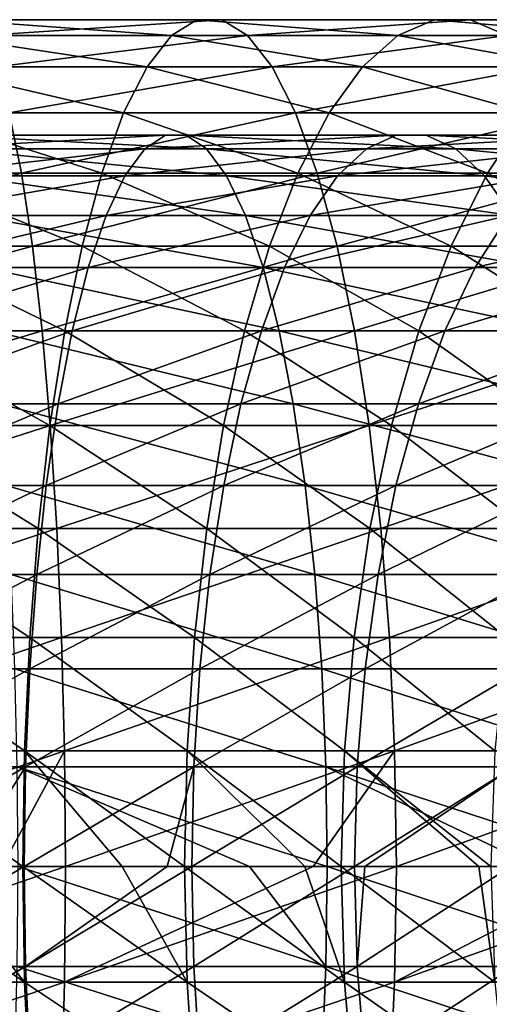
# Model space of a CAD drawing. Header units: metres. Extents: x -62 to 300, y -109 to 109.
# Tile 256 of 256: x 257.24 to 263.33, y -1.79 to 10.97. Entities that reach past the tile are written whole.
import ezdxf

# ---------------------------------------------------------------- set-up
doc = ezdxf.new("R2010")
doc.units = ezdxf.units.M
doc.layers.add('solid_500635', color=7, linetype='CONTINUOUS')

msp = doc.modelspace()

# ---------------------------------------------------------------- linework, layer by layer
at = {"layer": 'solid_500635'}
for points in [[(259.209991, 10.769925, -56.470345), (256.210907, 10.769925, -55.948055), (256.39328, 10.974357, -54.471928)], [(259.537384, 10.974357, -55.01947), (256.39328, 10.974357, -54.471928), (256.577362, 10.974357, -52.981922)], [(259.537384, 10.974357, -55.01947), (259.209991, 10.769925, -56.470345), (256.39328, 10.974357, -54.471928)], [(259.867828, 10.974357, -53.554955), (256.577362, 10.974357, -52.981922), (256.759735, 10.769925, -51.505795)], [(259.867828, 10.974357, -53.554955), (259.537384, 10.974357, -55.01947), (256.577362, 10.974357, -52.981922)], [(260.19519, 10.769925, -52.10408), (259.867828, 10.974357, -53.554955), (256.759735, 10.769925, -51.505795)], [(262.142761, 10.769925, -57.286503), (259.209991, 10.769925, -56.470345), (259.537384, 10.974357, -55.01947)], [(262.611938, 10.974357, -55.875092), (259.537384, 10.974357, -55.01947), (259.867828, 10.974357, -53.554955)], [(262.611938, 10.974357, -55.875092), (262.142761, 10.769925, -57.286503), (259.537384, 10.974357, -55.01947)], [(263.085541, 10.974357, -54.450409), (259.867828, 10.974357, -53.554955), (260.19519, 10.769925, -52.10408)], [(263.085541, 10.974357, -54.450409), (262.611938, 10.974357, -55.875092), (259.867828, 10.974357, -53.554955)], [(263.554688, 10.769925, -53.038994), (263.085541, 10.974357, -54.450409), (260.19519, 10.769925, -52.10408)], [(264.98053, 10.769925, -58.388538), (262.142761, 10.769925, -57.286503), (262.611938, 10.974357, -55.875092)], [(265.586884, 10.974357, -57.030407), (262.611938, 10.974357, -55.875092), (263.085541, 10.974357, -54.450409)], [(265.586884, 10.974357, -57.030407), (264.98053, 10.769925, -58.388538), (262.611938, 10.974357, -55.875092)], [(266.198975, 10.974357, -55.659512), (263.085541, 10.974357, -54.450409), (263.554688, 10.769925, -53.038994)], [(266.198975, 10.974357, -55.659512), (265.586884, 10.974357, -57.030407), (263.085541, 10.974357, -54.450409)], [(258.891815, 10.36487, -57.88055), (256.033661, 10.36487, -57.382809), (256.210907, 10.769925, -55.948055)], [(259.209991, 10.769925, -56.470345), (258.891815, 10.36487, -57.88055), (256.210907, 10.769925, -55.948055)], [(260.19519, 10.769925, -52.10408), (256.759735, 10.769925, -51.505795), (256.936981, 10.36487, -50.071045)], [(260.513397, 10.36487, -50.693874), (260.19519, 10.769925, -52.10408), (256.936981, 10.36487, -50.071045)], [(261.686768, 10.36487, -58.658356), (258.891815, 10.36487, -57.88055), (259.209991, 10.769925, -56.470345)], [(262.142761, 10.769925, -57.286503), (261.686768, 10.36487, -58.658356), (259.209991, 10.769925, -56.470345)], [(263.554688, 10.769925, -53.038994), (260.19519, 10.769925, -52.10408), (260.513397, 10.36487, -50.693874)], [(264.010712, 10.36487, -51.667141), (263.554688, 10.769925, -53.038994), (260.513397, 10.36487, -50.693874)], [(264.391144, 10.36487, -59.708599), (261.686768, 10.36487, -58.658356), (262.142761, 10.769925, -57.286503)], [(264.98053, 10.769925, -58.388538), (264.391144, 10.36487, -59.708599), (262.142761, 10.769925, -57.286503)], [(258.588715, 9.766737, -59.22382), (255.864822, 9.766737, -58.749458), (256.033661, 10.36487, -57.382809)], [(258.891815, 10.36487, -57.88055), (258.588715, 9.766737, -59.22382), (256.033661, 10.36487, -57.382809)], [(260.513397, 10.36487, -50.693874), (256.936981, 10.36487, -50.071045), (257.105835, 9.766737, -48.704395)], [(260.816467, 9.766737, -49.350605), (260.513397, 10.36487, -50.693874), (257.105835, 9.766737, -48.704395)], [(261.25238, 9.766737, -59.965088), (258.588715, 9.766737, -59.22382), (258.891815, 10.36487, -57.88055)], [(261.686768, 10.36487, -58.658356), (261.25238, 9.766737, -59.965088), (258.891815, 10.36487, -57.88055)], [(264.010712, 10.36487, -51.667141), (260.513397, 10.36487, -50.693874), (260.816467, 9.766737, -49.350605)], [(264.445099, 9.766737, -50.360409), (264.010712, 10.36487, -51.667141), (260.816467, 9.766737, -49.350605)], [(263.829742, 9.766737, -60.966003), (261.25238, 9.766737, -59.965088), (261.686768, 10.36487, -58.658356)], [(264.391144, 10.36487, -59.708599), (263.829742, 9.766737, -60.966003), (261.686768, 10.36487, -58.658356)], [(257.263092, 8.986669, -47.431305), (257.105835, 9.766737, -48.704395), (253.380142, 8.986669, -47.145706)], [(258.306366, 8.986669, -60.475132), (255.70755, 8.986669, -60.022545), (255.864822, 9.766737, -58.749458)], [(258.588715, 9.766737, -59.22382), (258.306366, 8.986669, -60.475132), (255.864822, 9.766737, -58.749458)], [(260.816467, 9.766737, -49.350605), (257.105835, 9.766737, -48.704395), (257.263092, 8.986669, -47.431305)], [(261.098816, 8.986669, -48.099293), (260.816467, 9.766737, -49.350605), (257.263092, 8.986669, -47.431305)], [(260.847748, 8.986669, -61.182365), (258.306366, 8.986669, -60.475132), (258.588715, 9.766737, -59.22382)], [(261.25238, 9.766737, -59.965088), (260.847748, 8.986669, -61.182365), (258.588715, 9.766737, -59.22382)], [(264.445099, 9.766737, -50.360409), (260.816467, 9.766737, -49.350605), (261.098816, 8.986669, -48.099293)], [(263.306763, 8.986669, -62.137325), (260.847748, 8.986669, -61.182365), (261.25238, 9.766737, -59.965088)], [(264.849731, 8.986669, -49.143131), (264.445099, 9.766737, -50.360409), (261.098816, 8.986669, -48.099293)], [(263.829742, 9.766737, -60.966003), (263.306763, 8.986669, -62.137325), (261.25238, 9.766737, -59.965088)], [(265.659363, 8.986669, -63.330654), (263.306763, 8.986669, -62.137325), (263.829742, 9.766737, -60.966003)], [(259.130066, 9.477854, -54.825695), (256.078156, 9.477854, -54.331551), (255.93367, 9.301299, -55.607925)], [(258.86438, 9.301299, -56.082451), (259.130066, 9.477854, -54.825695), (255.93367, 9.301299, -55.607925)], [(259.398224, 9.477854, -53.557121), (256.223999, 9.477854, -53.043171), (256.078156, 9.477854, -54.331551)], [(259.130066, 9.477854, -54.825695), (259.398224, 9.477854, -53.557121), (256.078156, 9.477854, -54.331551)], [(259.663879, 9.301299, -52.300362), (256.3685, 9.301299, -51.766796), (256.223999, 9.477854, -53.043171)], [(259.398224, 9.477854, -53.557121), (259.663879, 9.301299, -52.300362), (256.223999, 9.477854, -53.043171)], [(262.12085, 9.477854, -55.608898), (259.130066, 9.477854, -54.825695), (258.86438, 9.301299, -56.082451)], [(261.73642, 9.301299, -56.834557), (262.12085, 9.477854, -55.608898), (258.86438, 9.301299, -56.082451)], [(262.508881, 9.477854, -54.371716), (259.398224, 9.477854, -53.557121), (259.130066, 9.477854, -54.825695)], [(262.12085, 9.477854, -55.608898), (262.508881, 9.477854, -54.371716), (259.130066, 9.477854, -54.825695)], [(262.89328, 9.301299, -53.146053), (259.663879, 9.301299, -52.300362), (259.398224, 9.477854, -53.557121)], [(262.508881, 9.477854, -54.371716), (262.89328, 9.301299, -53.146053), (259.398224, 9.477854, -53.557121)], [(265.023224, 9.477854, -56.674011), (262.12085, 9.477854, -55.608898), (261.73642, 9.301299, -56.834557)], [(264.52356, 9.301299, -57.85738), (265.023224, 9.477854, -56.674011), (261.73642, 9.301299, -56.834557)], [(265.527557, 9.477854, -55.479515), (262.508881, 9.477854, -54.371716), (262.12085, 9.477854, -55.608898)], [(265.023224, 9.477854, -56.674011), (265.527557, 9.477854, -55.479515), (262.12085, 9.477854, -55.608898)], [(266.027222, 9.301299, -54.296146), (262.89328, 9.301299, -53.146053), (262.508881, 9.477854, -54.371716)], [(265.527557, 9.477854, -55.479515), (266.027222, 9.301299, -54.296146), (262.508881, 9.477854, -54.371716)], [(258.86438, 9.301299, -56.082451), (255.93367, 9.301299, -55.607925), (255.793228, 8.951479, -56.84853)], [(258.606171, 8.951479, -57.303982), (258.86438, 9.301299, -56.082451), (255.793228, 8.951479, -56.84853)], [(259.922089, 8.951479, -51.078835), (256.508911, 8.951479, -50.526196), (256.3685, 9.301299, -51.766796)], [(259.663879, 9.301299, -52.300362), (259.922089, 8.951479, -51.078835), (256.3685, 9.301299, -51.766796)], [(261.73642, 9.301299, -56.834557), (258.86438, 9.301299, -56.082451), (258.606171, 8.951479, -57.303982)], [(261.362793, 8.951479, -58.025864), (261.73642, 9.301299, -56.834557), (258.606171, 8.951479, -57.303982)], [(263.266907, 8.951479, -51.95475), (259.922089, 8.951479, -51.078835), (259.663879, 9.301299, -52.300362)], [(262.89328, 9.301299, -53.146053), (263.266907, 8.951479, -51.95475), (259.663879, 9.301299, -52.300362)], [(264.52356, 9.301299, -57.85738), (261.73642, 9.301299, -56.834557), (261.362793, 8.951479, -58.025864)], [(264.037933, 8.951479, -59.00758), (264.52356, 9.301299, -57.85738), (261.362793, 8.951479, -58.025864)], [(266.512878, 8.951479, -53.145947), (263.266907, 8.951479, -51.95475), (262.89328, 9.301299, -53.146053)], [(266.027222, 9.301299, -54.296146), (266.512878, 8.951479, -53.145947), (262.89328, 9.301299, -53.146053)], [(257.263092, 8.986669, -47.431305), (253.380142, 8.986669, -47.145706), (253.40799, 8.039196, -45.981438)], [(257.405884, 8.039196, -46.27549), (257.263092, 8.986669, -47.431305), (253.40799, 8.039196, -45.981438)], [(258.050049, 8.039196, -61.611172), (255.564758, 8.039196, -61.17836), (255.70755, 8.986669, -60.022545)], [(258.606171, 8.951479, -57.303982), (255.793228, 8.951479, -56.84853), (255.659454, 8.43491, -58.030243)], [(258.360199, 8.43491, -58.467529), (258.606171, 8.951479, -57.303982), (255.659454, 8.43491, -58.030243)], [(258.306366, 8.986669, -60.475132), (258.050049, 8.039196, -61.611172), (255.70755, 8.986669, -60.022545)], [(260.16806, 8.43491, -49.915283), (256.6427, 8.43491, -49.344479), (256.508911, 8.951479, -50.526196)], [(259.922089, 8.951479, -51.078835), (260.16806, 8.43491, -49.915283), (256.508911, 8.951479, -50.526196)], [(261.098816, 8.986669, -48.099293), (257.263092, 8.986669, -47.431305), (257.405884, 8.039196, -46.27549)], [(261.355164, 8.039196, -46.963253), (261.098816, 8.986669, -48.099293), (257.405884, 8.039196, -46.27549)], [(260.480377, 8.039196, -62.28751), (258.050049, 8.039196, -61.611172), (258.306366, 8.986669, -60.475132)], [(260.847748, 8.986669, -61.182365), (260.480377, 8.039196, -62.28751), (258.306366, 8.986669, -60.475132)], [(261.362793, 8.951479, -58.025864), (258.606171, 8.951479, -57.303982), (258.360199, 8.43491, -58.467529)], [(261.006897, 8.43491, -59.160622), (261.362793, 8.951479, -58.025864), (258.360199, 8.43491, -58.467529)], [(263.622833, 8.43491, -50.819992), (260.16806, 8.43491, -49.915283), (259.922089, 8.951479, -51.078835)], [(263.266907, 8.951479, -51.95475), (263.622833, 8.43491, -50.819992), (259.922089, 8.951479, -51.078835)], [(262.83197, 8.039196, -63.200745), (260.480377, 8.039196, -62.28751), (260.847748, 8.986669, -61.182365)], [(263.306763, 8.986669, -62.137325), (262.83197, 8.039196, -63.200745), (260.847748, 8.986669, -61.182365)], [(264.037933, 8.951479, -59.00758), (261.362793, 8.951479, -58.025864), (261.006897, 8.43491, -59.160622)], [(263.575317, 8.43491, -60.103184), (264.037933, 8.951479, -59.00758), (261.006897, 8.43491, -59.160622)], [(264.849731, 8.986669, -49.143131), (261.098816, 8.986669, -48.099293), (261.355164, 8.039196, -46.963253)], [(265.217102, 8.039196, -48.037987), (264.849731, 8.986669, -49.143131), (261.355164, 8.039196, -46.963253)], [(265.081787, 8.039196, -64.341942), (262.83197, 8.039196, -63.200745), (263.306763, 8.986669, -62.137325)], [(266.975464, 8.43491, -52.050343), (263.622833, 8.43491, -50.819992), (263.266907, 8.951479, -51.95475)], [(266.512878, 8.951479, -53.145947), (266.975464, 8.43491, -52.050343), (263.266907, 8.951479, -51.95475)], [(265.659363, 8.986669, -63.330654), (265.081787, 8.039196, -64.341942), (263.306763, 8.986669, -62.137325)], [(258.360199, 8.43491, -58.467529), (255.659454, 8.43491, -58.030243), (255.534851, 7.761214, -59.131058)], [(258.131104, 7.761214, -59.551422), (258.360199, 8.43491, -58.467529), (255.534851, 7.761214, -59.131058)], [(260.397186, 7.761214, -48.83139), (256.767303, 7.761214, -48.243668), (256.6427, 8.43491, -49.344479)], [(260.16806, 8.43491, -49.915283), (260.397186, 7.761214, -48.83139), (256.6427, 8.43491, -49.344479)], [(261.006897, 8.43491, -59.160622), (258.360199, 8.43491, -58.467529), (258.131104, 7.761214, -59.551422)], [(260.675354, 7.761214, -60.217693), (261.006897, 8.43491, -59.160622), (258.131104, 7.761214, -59.551422)], [(263.954376, 7.761214, -49.762917), (260.397186, 7.761214, -48.83139), (260.16806, 8.43491, -49.915283)], [(263.622833, 8.43491, -50.819992), (263.954376, 7.761214, -49.762917), (260.16806, 8.43491, -49.915283)], [(263.575317, 8.43491, -60.103184), (261.006897, 8.43491, -59.160622), (260.675354, 7.761214, -60.217693)], [(263.144409, 7.761214, -61.123783), (263.575317, 8.43491, -60.103184), (260.675354, 7.761214, -60.217693)], [(266.042053, 8.43491, -61.28661), (263.575317, 8.43491, -60.103184), (263.144409, 7.761214, -61.123783)], [(265.515686, 7.761214, -62.261417), (266.042053, 8.43491, -61.28661), (263.144409, 7.761214, -61.123783)], [(257.405884, 8.039196, -46.27549), (253.40799, 8.039196, -45.981438), (253.43251, 6.941967, -44.956993)], [(257.531525, 6.941967, -45.258484), (257.405884, 8.039196, -46.27549), (253.43251, 6.941967, -44.956993)], [(257.824493, 6.941967, -62.610783), (255.439102, 6.941967, -62.19537), (255.564758, 8.039196, -61.17836)], [(258.050049, 8.039196, -61.611172), (257.824493, 6.941967, -62.610783), (255.564758, 8.039196, -61.17836)], [(261.355164, 8.039196, -46.963253), (257.405884, 8.039196, -46.27549), (257.531525, 6.941967, -45.258484)], [(261.580688, 6.941967, -45.963642), (261.355164, 8.039196, -46.963253), (257.531525, 6.941967, -45.258484)], [(260.157135, 6.941967, -63.25993), (257.824493, 6.941967, -62.610783), (258.050049, 8.039196, -61.611172)], [(260.480377, 8.039196, -62.28751), (260.157135, 6.941967, -63.25993), (258.050049, 8.039196, -61.611172)], [(262.414185, 6.941967, -64.136459), (260.157135, 6.941967, -63.25993), (260.480377, 8.039196, -62.28751)], [(262.83197, 8.039196, -63.200745), (262.414185, 6.941967, -64.136459), (260.480377, 8.039196, -62.28751)], [(265.217102, 8.039196, -48.037987), (261.355164, 8.039196, -46.963253), (261.580688, 6.941967, -45.963642)], [(265.540344, 6.941967, -47.065567), (265.217102, 8.039196, -48.037987), (261.580688, 6.941967, -45.963642)], [(264.573547, 6.941967, -65.231773), (262.414185, 6.941967, -64.136459), (262.83197, 8.039196, -63.200745)], [(265.081787, 8.039196, -64.341942), (264.573547, 6.941967, -65.231773), (262.83197, 8.039196, -63.200745)], [(258.131104, 7.761214, -59.551422), (255.534851, 7.761214, -59.131058), (255.421722, 6.942942, -60.130466)], [(257.923065, 6.942942, -60.535469), (258.131104, 7.761214, -59.551422), (255.421722, 6.942942, -60.130466)], [(260.605194, 6.942942, -47.847343), (256.880432, 6.942942, -47.244259), (256.767303, 7.761214, -48.243668)], [(260.397186, 7.761214, -48.83139), (260.605194, 6.942942, -47.847343), (256.767303, 7.761214, -48.243668)], [(260.675354, 7.761214, -60.217693), (258.131104, 7.761214, -59.551422), (257.923065, 6.942942, -60.535469)], [(260.374359, 6.942942, -61.177391), (260.675354, 7.761214, -60.217693), (257.923065, 6.942942, -60.535469)], [(263.144409, 7.761214, -61.123783), (260.675354, 7.761214, -60.217693), (260.374359, 6.942942, -61.177391)], [(262.753174, 6.942942, -62.050365), (263.144409, 7.761214, -61.123783), (260.374359, 6.942942, -61.177391)], [(264.255371, 6.942942, -48.803223), (260.605194, 6.942942, -47.847343), (260.397186, 7.761214, -48.83139)], [(263.954376, 7.761214, -49.762917), (264.255371, 6.942942, -48.803223), (260.397186, 7.761214, -48.83139)], [(265.515686, 7.761214, -62.261417), (263.144409, 7.761214, -61.123783), (262.753174, 6.942942, -62.050365)], [(265.037811, 6.942942, -63.146423), (265.515686, 7.761214, -62.261417), (262.753174, 6.942942, -62.050365)], [(257.531525, 6.941967, -45.258484), (253.43251, 6.941967, -44.956993), (253.453217, 5.715424, -44.09145)], [(257.637695, 5.715424, -44.399227), (257.531525, 6.941967, -45.258484), (253.453217, 5.715424, -44.09145)], [(257.923065, 6.942942, -60.535469), (255.421722, 6.942942, -60.130466), (255.322174, 5.995336, -61.009853)], [(257.740051, 5.995336, -61.401337), (257.923065, 6.942942, -60.535469), (255.322174, 5.995336, -61.009853)], [(257.633911, 5.715424, -63.455338), (255.332947, 5.715424, -63.054626), (255.439102, 6.941967, -62.19537)], [(257.824493, 6.941967, -62.610783), (257.633911, 5.715424, -63.455338), (255.439102, 6.941967, -62.19537)], [(260.788208, 5.995336, -46.981476), (256.97998, 5.995336, -46.364872), (256.880432, 6.942942, -47.244259)], [(260.605194, 6.942942, -47.847343), (260.788208, 5.995336, -46.981476), (256.880432, 6.942942, -47.244259)], [(261.580688, 6.941967, -45.963642), (257.531525, 6.941967, -45.258484), (257.637695, 5.715424, -44.399227)], [(259.884033, 5.715424, -64.08152), (257.633911, 5.715424, -63.455338), (257.824493, 6.941967, -62.610783)], [(261.771271, 5.715424, -45.119087), (261.580688, 6.941967, -45.963642), (257.637695, 5.715424, -44.399227)], [(260.374359, 6.942942, -61.177391), (257.923065, 6.942942, -60.535469), (257.740051, 5.995336, -61.401337)], [(260.109497, 5.995336, -62.021835), (260.374359, 6.942942, -61.177391), (257.740051, 5.995336, -61.401337)], [(260.157135, 6.941967, -63.25993), (259.884033, 5.715424, -64.08152), (257.824493, 6.941967, -62.610783)], [(262.061218, 5.715424, -64.927025), (259.884033, 5.715424, -64.08152), (260.157135, 6.941967, -63.25993)], [(262.753174, 6.942942, -62.050365), (260.374359, 6.942942, -61.177391), (260.109497, 5.995336, -62.021835)], [(262.408936, 5.995336, -62.865673), (262.753174, 6.942942, -62.050365), (260.109497, 5.995336, -62.021835)], [(262.414185, 6.941967, -64.136459), (262.061218, 5.715424, -64.927025), (260.157135, 6.941967, -63.25993)], [(264.520203, 5.995336, -47.958778), (260.788208, 5.995336, -46.981476), (260.605194, 6.942942, -47.847343)], [(264.255371, 6.942942, -48.803223), (264.520203, 5.995336, -47.958778), (260.605194, 6.942942, -47.847343)], [(265.540344, 6.941967, -47.065567), (261.580688, 6.941967, -45.963642), (261.771271, 5.715424, -45.119087)], [(265.813446, 5.715424, -46.24398), (265.540344, 6.941967, -47.065567), (261.771271, 5.715424, -45.119087)], [(264.144165, 5.715424, -65.983589), (262.061218, 5.715424, -64.927025), (262.414185, 6.941967, -64.136459)], [(265.037811, 6.942942, -63.146423), (262.753174, 6.942942, -62.050365), (262.408936, 5.995336, -62.865673)], [(264.61731, 5.995336, -63.925148), (265.037811, 6.942942, -63.146423), (262.408936, 5.995336, -62.865673)], [(264.573547, 6.941967, -65.231773), (264.144165, 5.715424, -65.983589), (262.414185, 6.941967, -64.136459)], [(257.740051, 5.995336, -61.401337), (255.322174, 5.995336, -61.009853), (255.238068, 4.936048, -61.752834)], [(257.585388, 4.936048, -62.1329), (257.740051, 5.995336, -61.401337), (255.238068, 4.936048, -61.752834)], [(260.942871, 4.936048, -46.249916), (257.064087, 4.936048, -45.621891), (256.97998, 5.995336, -46.364872)], [(260.788208, 5.995336, -46.981476), (260.942871, 4.936048, -46.249916), (256.97998, 5.995336, -46.364872)], [(260.109497, 5.995336, -62.021835), (257.740051, 5.995336, -61.401337), (257.585388, 4.936048, -62.1329)], [(259.885742, 4.936048, -62.735294), (260.109497, 5.995336, -62.021835), (257.585388, 4.936048, -62.1329)], [(262.408936, 5.995336, -62.865673), (260.109497, 5.995336, -62.021835), (259.885742, 4.936048, -62.735294)], [(262.118073, 4.936048, -63.554516), (262.408936, 5.995336, -62.865673), (259.885742, 4.936048, -62.735294)], [(264.743988, 4.936048, -47.245319), (260.942871, 4.936048, -46.249916), (260.788208, 5.995336, -46.981476)], [(264.520203, 5.995336, -47.958778), (264.743988, 4.936048, -47.245319), (260.788208, 5.995336, -46.981476)], [(264.61731, 5.995336, -63.925148), (262.408936, 5.995336, -62.865673), (262.118073, 4.936048, -63.554516)], [(264.262024, 4.936048, -64.583084), (264.61731, 5.995336, -63.925148), (262.118073, 4.936048, -63.554516)], [(257.637695, 5.715424, -44.399227), (253.453217, 5.715424, -44.09145), (253.469727, 4.382412, -43.400936)], [(257.722382, 4.382412, -43.713726), (257.637695, 5.715424, -44.399227), (253.469727, 4.382412, -43.400936)], [(257.481903, 4.382412, -64.129112), (255.24826, 4.382412, -63.740124), (255.332947, 5.715424, -63.054626)], [(257.633911, 5.715424, -63.455338), (257.481903, 4.382412, -64.129112), (255.332947, 5.715424, -63.054626)], [(259.666138, 4.382412, -64.736961), (257.481903, 4.382412, -64.129112), (257.633911, 5.715424, -63.455338)], [(259.884033, 5.715424, -64.08152), (259.666138, 4.382412, -64.736961), (257.633911, 5.715424, -63.455338)], [(261.771271, 5.715424, -45.119087), (257.637695, 5.715424, -44.399227), (257.722382, 4.382412, -43.713726)], [(261.923309, 4.382412, -44.445313), (261.771271, 5.715424, -45.119087), (257.722382, 4.382412, -43.713726)], [(261.779633, 4.382412, -65.557732), (259.666138, 4.382412, -64.736961), (259.884033, 5.715424, -64.08152)], [(262.061218, 5.715424, -64.927025), (261.779633, 4.382412, -65.557732), (259.884033, 5.715424, -64.08152)], [(265.813446, 5.715424, -46.24398), (261.771271, 5.715424, -45.119087), (261.923309, 4.382412, -44.445313)], [(263.801636, 4.382412, -66.583366), (261.779633, 4.382412, -65.557732), (262.061218, 5.715424, -64.927025)], [(266.031342, 4.382412, -45.588535), (265.813446, 5.715424, -46.24398), (261.923309, 4.382412, -44.445313)], [(264.144165, 5.715424, -65.983589), (263.801636, 4.382412, -66.583366), (262.061218, 5.715424, -64.927025)], [(257.585388, 4.936048, -62.1329), (255.238068, 4.936048, -61.752834), (255.170959, 3.78481, -62.34557)], [(257.462036, 3.78481, -62.716526), (257.585388, 4.936048, -62.1329), (255.170959, 3.78481, -62.34557)], [(261.066223, 3.78481, -45.66629), (257.131195, 3.78481, -45.029152), (257.064087, 4.936048, -45.621891)], [(260.942871, 4.936048, -46.249916), (261.066223, 3.78481, -45.66629), (257.064087, 4.936048, -45.621891)], [(259.885742, 4.936048, -62.735294), (257.585388, 4.936048, -62.1329), (257.462036, 3.78481, -62.716526)], [(259.707214, 3.78481, -63.304478), (259.885742, 4.936048, -62.735294), (257.462036, 3.78481, -62.716526)], [(262.118073, 4.936048, -63.554516), (259.885742, 4.936048, -62.735294), (259.707214, 3.78481, -63.304478)], [(261.886047, 3.78481, -64.104057), (262.118073, 4.936048, -63.554516), (259.707214, 3.78481, -63.304478)], [(264.922485, 3.78481, -46.676132), (261.066223, 3.78481, -45.66629), (260.942871, 4.936048, -46.249916)], [(264.743988, 4.936048, -47.245319), (264.922485, 3.78481, -46.676132), (260.942871, 4.936048, -46.249916)], [(264.262024, 4.936048, -64.583084), (262.118073, 4.936048, -63.554516), (261.886047, 3.78481, -64.104057)], [(263.978607, 3.78481, -65.107971), (264.262024, 4.936048, -64.583084), (261.886047, 3.78481, -64.104057)], [(257.722382, 4.382412, -43.713726), (253.469727, 4.382412, -43.400936), (253.48175, 2.967764, -42.898315)], [(257.784027, 2.967764, -43.214756), (257.722382, 4.382412, -43.713726), (253.48175, 2.967764, -42.898315)], [(257.371246, 2.967764, -64.619545), (255.186615, 2.967764, -64.239098), (255.24826, 4.382412, -63.740124)], [(257.481903, 4.382412, -64.129112), (257.371246, 2.967764, -64.619545), (255.24826, 4.382412, -63.740124)], [(259.507568, 2.967764, -65.214058), (257.371246, 2.967764, -64.619545), (257.481903, 4.382412, -64.129112)], [(259.666138, 4.382412, -64.736961), (259.507568, 2.967764, -65.214058), (257.481903, 4.382412, -64.129112)], [(261.923309, 4.382412, -44.445313), (257.722382, 4.382412, -43.713726), (257.784027, 2.967764, -43.214756)], [(262.033966, 2.967764, -43.954876), (261.923309, 4.382412, -44.445313), (257.784027, 2.967764, -43.214756)], [(261.574646, 2.967764, -66.016815), (259.507568, 2.967764, -65.214058), (259.666138, 4.382412, -64.736961)], [(261.779633, 4.382412, -65.557732), (261.574646, 2.967764, -66.016815), (259.666138, 4.382412, -64.736961)], [(263.552277, 2.967764, -67.019951), (261.574646, 2.967764, -66.016815), (261.779633, 4.382412, -65.557732)], [(263.801636, 4.382412, -66.583366), (263.552277, 2.967764, -67.019951), (261.779633, 4.382412, -65.557732)], [(266.031342, 4.382412, -45.588535), (261.923309, 4.382412, -44.445313), (262.033966, 2.967764, -43.954876)], [(266.189911, 2.967764, -45.111435), (266.031342, 4.382412, -45.588535), (262.033966, 2.967764, -43.954876)], [(257.462036, 3.78481, -62.716526), (255.170959, 3.78481, -62.34557), (255.122131, 2.563069, -62.777023)], [(257.372223, 2.563069, -63.141346), (257.462036, 3.78481, -62.716526), (255.122131, 2.563069, -62.777023)], [(261.156036, 2.563069, -45.24147), (257.180023, 2.563069, -44.597702), (257.131195, 3.78481, -45.029152)], [(261.066223, 3.78481, -45.66629), (261.156036, 2.563069, -45.24147), (257.131195, 3.78481, -45.029152)], [(259.707214, 3.78481, -63.304478), (257.462036, 3.78481, -62.716526), (257.372223, 2.563069, -63.141346)], [(259.577271, 2.563069, -63.718784), (259.707214, 3.78481, -63.304478), (257.372223, 2.563069, -63.141346)], [(261.886047, 3.78481, -64.104057), (259.707214, 3.78481, -63.304478), (259.577271, 2.563069, -63.718784)], [(261.717163, 2.563069, -64.504074), (261.886047, 3.78481, -64.104057), (259.577271, 2.563069, -63.718784)], [(265.052429, 2.563069, -46.261826), (261.156036, 2.563069, -45.24147), (261.066223, 3.78481, -45.66629)], [(264.922485, 3.78481, -46.676132), (265.052429, 2.563069, -46.261826), (261.066223, 3.78481, -45.66629)], [(263.978607, 3.78481, -65.107971), (261.886047, 3.78481, -64.104057), (261.717163, 2.563069, -64.504074)], [(263.772278, 2.563069, -65.490036), (263.978607, 3.78481, -65.107971), (261.717163, 2.563069, -64.504074)], [(257.784027, 2.967764, -43.214756), (253.48175, 2.967764, -42.898315), (253.489059, 1.497833, -42.592945)], [(257.821472, 1.497833, -42.911602), (257.784027, 2.967764, -43.214756), (253.489059, 1.497833, -42.592945)], [(257.304016, 1.497833, -64.917511), (255.14917, 1.497833, -64.542244), (255.186615, 2.967764, -64.239098)], [(257.371246, 2.967764, -64.619545), (257.304016, 1.497833, -64.917511), (255.186615, 2.967764, -64.239098)], [(259.411194, 1.497833, -65.503922), (257.304016, 1.497833, -64.917511), (257.371246, 2.967764, -64.619545)], [(259.507568, 2.967764, -65.214058), (259.411194, 1.497833, -65.503922), (257.371246, 2.967764, -64.619545)], [(262.033966, 2.967764, -43.954876), (257.784027, 2.967764, -43.214756), (257.821472, 1.497833, -42.911602)], [(262.101196, 1.497833, -43.656914), (262.033966, 2.967764, -43.954876), (257.821472, 1.497833, -42.911602)], [(261.450104, 1.497833, -66.295731), (259.411194, 1.497833, -65.503922), (259.507568, 2.967764, -65.214058)], [(261.574646, 2.967764, -66.016815), (261.450104, 1.497833, -66.295731), (259.507568, 2.967764, -65.214058)], [(263.400787, 1.497833, -67.285187), (261.450104, 1.497833, -66.295731), (261.574646, 2.967764, -66.016815)], [(263.552277, 2.967764, -67.019951), (263.400787, 1.497833, -67.285187), (261.574646, 2.967764, -66.016815)], [(266.189911, 2.967764, -45.111435), (262.033966, 2.967764, -43.954876), (262.101196, 1.497833, -43.656914)], [(266.286285, 1.497833, -44.821575), (266.189911, 2.967764, -45.111435), (262.101196, 1.497833, -43.656914)], [(257.372223, 2.563069, -63.141346), (255.122131, 2.563069, -62.777023), (255.092453, 1.293583, -63.03915)], [(257.317657, 1.293583, -63.399445), (257.372223, 2.563069, -63.141346), (255.092453, 1.293583, -63.03915)], [(261.210602, 1.293583, -44.983372), (257.209717, 1.293583, -44.335571), (257.180023, 2.563069, -44.597702)], [(261.156036, 2.563069, -45.24147), (261.210602, 1.293583, -44.983372), (257.180023, 2.563069, -44.597702)], [(259.577271, 2.563069, -63.718784), (257.372223, 2.563069, -63.141346), (257.317657, 1.293583, -63.399445)], [(259.498352, 1.293583, -63.970497), (259.577271, 2.563069, -63.718784), (257.317657, 1.293583, -63.399445)], [(261.717163, 2.563069, -64.504074), (259.577271, 2.563069, -63.718784), (259.498352, 1.293583, -63.970497)], [(261.614532, 1.293583, -64.747101), (261.717163, 2.563069, -64.504074), (259.498352, 1.293583, -63.970497)], [(265.131378, 1.293583, -46.010113), (261.210602, 1.293583, -44.983372), (261.156036, 2.563069, -45.24147)], [(265.052429, 2.563069, -46.261826), (265.131378, 1.293583, -46.010113), (261.156036, 2.563069, -45.24147)], [(263.772278, 2.563069, -65.490036), (261.717163, 2.563069, -64.504074), (261.614532, 1.293583, -64.747101)], [(263.646942, 1.293583, -65.722153), (263.772278, 2.563069, -65.490036), (261.614532, 1.293583, -64.747101)], [(257.821472, 1.497833, -42.911602), (253.489059, 1.497833, -42.592945), (253.491516, 0, -42.49052)], [(257.821472, 1.497833, -42.911602), (253.491516, 0, -42.49052), (257.014709, 0, -42.716488)], [(255.14917, 1.497833, -64.542244), (257.281464, 0, -65.017456), (256.125824, 0, -64.789032)], [(257.304016, 1.497833, -64.917511), (257.281464, 0, -65.017456), (255.14917, 1.497833, -64.542244)], [(257.821472, 1.497833, -42.911602), (257.014709, 0, -42.716488), (257.834045, 0, -42.809921)], [(257.304016, 1.497833, -64.917511), (258.571564, 0, -65.349899), (257.281464, 0, -65.017456)], [(257.304016, 1.497833, -64.917511), (259.378876, 0, -65.601143), (258.571564, 0, -65.349899)], [(259.411194, 1.497833, -65.503922), (259.378876, 0, -65.601143), (257.304016, 1.497833, -64.917511)], [(262.101196, 1.497833, -43.656914), (257.821472, 1.497833, -42.911602), (257.834045, 0, -42.809921)], [(262.101196, 1.497833, -43.656914), (257.834045, 0, -42.809921), (261.046844, 0, -43.328102)], [(259.411194, 1.497833, -65.503922), (260.937531, 0, -66.185623), (259.378876, 0, -65.601143)], [(259.411194, 1.497833, -65.503922), (261.408356, 0, -66.389282), (260.937531, 0, -66.185623)], [(261.450104, 1.497833, -66.295731), (261.408356, 0, -66.389282), (259.411194, 1.497833, -65.503922)], [(262.101196, 1.497833, -43.656914), (261.046844, 0, -43.328102), (262.123749, 0, -43.556973)], [(261.450104, 1.497833, -66.295731), (263.192932, 0, -67.285316), (261.408356, 0, -66.389282)], [(261.450104, 1.497833, -66.295731), (263.349976, 0, -67.374161), (263.192932, 0, -67.285316)], [(263.400787, 1.497833, -67.285187), (263.349976, 0, -67.374161), (261.450104, 1.497833, -66.295731)], [(266.286285, 1.497833, -44.821575), (262.101196, 1.497833, -43.656914), (262.123749, 0, -43.556973)], [(266.286285, 1.497833, -44.821575), (262.123749, 0, -43.556973), (265.005005, 0, -44.310417)], [(257.317657, 1.293583, -63.399445), (255.092453, 1.293583, -63.03915), (255.082504, 0, -63.127071)], [(256.503723, 0, -63.332108), (257.317657, 1.293583, -63.399445), (255.082504, 0, -63.127071)], [(256.503723, 0, -63.332108), (257.299377, 0, -63.486015), (257.317657, 1.293583, -63.399445)], [(260.22171, 0, -44.696575), (257.219666, 0, -44.24765), (257.209717, 1.293583, -44.335571)], [(261.228882, 0, -44.896801), (260.22171, 0, -44.696575), (257.209717, 1.293583, -44.335571)], [(261.210602, 1.293583, -44.983372), (261.228882, 0, -44.896801), (257.209717, 1.293583, -44.335571)], [(259.498352, 1.293583, -63.970497), (257.317657, 1.293583, -63.399445), (257.299377, 0, -63.486015)], [(259.153931, 0, -63.957684), (259.498352, 1.293583, -63.970497), (257.299377, 0, -63.486015)], [(259.153931, 0, -63.957684), (259.471863, 0, -64.054924), (259.498352, 1.293583, -63.970497)], [(261.614532, 1.293583, -64.747101), (259.498352, 1.293583, -63.970497), (259.471863, 0, -64.054924)], [(261.580109, 0, -64.828613), (261.614532, 1.293583, -64.747101), (259.471863, 0, -64.054924)], [(263.926453, 0, -45.559818), (261.228882, 0, -44.896801), (261.210602, 1.293583, -44.983372)], [(265.157867, 0, -45.925686), (263.926453, 0, -45.559818), (261.210602, 1.293583, -44.983372)], [(265.131378, 1.293583, -46.010113), (265.157867, 0, -45.925686), (261.210602, 1.293583, -44.983372)], [(263.646942, 1.293583, -65.722153), (261.614532, 1.293583, -64.747101), (261.580109, 0, -64.828613)], [(261.713989, 0, -64.885635), (263.646942, 1.293583, -65.722153), (261.580109, 0, -64.828613)], [(261.713989, 0, -64.885635), (263.604889, 0, -65.800011), (263.646942, 1.293583, -65.722153)], [(257.304016, -1.497833, -64.917511), (255.14917, -1.497833, -64.542244), (255.136612, 0, -64.643929)], [(256.125824, 0, -64.789032), (257.304016, -1.497833, -64.917511), (255.136612, 0, -64.643929)], [(256.125824, 0, -64.789032), (257.281464, 0, -65.017456), (257.304016, -1.497833, -64.917511)], [(261.210602, -1.293583, -44.983372), (257.209717, -1.293583, -44.335571), (257.219666, 0, -44.24765)], [(261.210602, -1.293583, -44.983372), (257.219666, 0, -44.24765), (260.22171, 0, -44.696575)], [(259.411194, -1.497833, -65.503922), (257.304016, -1.497833, -64.917511), (257.281464, 0, -65.017456)], [(258.571564, 0, -65.349899), (259.411194, -1.497833, -65.503922), (257.281464, 0, -65.017456)], [(258.571564, 0, -65.349899), (259.378876, 0, -65.601143), (259.411194, -1.497833, -65.503922)], [(261.450104, -1.497833, -66.295731), (259.411194, -1.497833, -65.503922), (259.378876, 0, -65.601143)], [(260.937531, 0, -66.185623), (261.450104, -1.497833, -66.295731), (259.378876, 0, -65.601143)], [(259.498352, -1.293583, -63.970497), (261.580109, 0, -64.828613), (259.471863, 0, -64.054924)], [(261.614532, -1.293583, -64.747101), (261.580109, 0, -64.828613), (259.498352, -1.293583, -63.970497)], [(261.210602, -1.293583, -44.983372), (260.22171, 0, -44.696575), (261.228882, 0, -44.896801)], [(260.937531, 0, -66.185623), (261.408356, 0, -66.389282), (261.450104, -1.497833, -66.295731)], [(265.131378, -1.293583, -46.010113), (261.210602, -1.293583, -44.983372), (261.228882, 0, -44.896801)], [(265.131378, -1.293583, -46.010113), (261.228882, 0, -44.896801), (263.926453, 0, -45.559818)], [(263.400787, -1.497833, -67.285187), (261.450104, -1.497833, -66.295731), (261.408356, 0, -66.389282)], [(263.192932, 0, -67.285316), (263.400787, -1.497833, -67.285187), (261.408356, 0, -66.389282)], [(261.614532, -1.293583, -64.747101), (261.713989, 0, -64.885635), (261.580109, 0, -64.828613)], [(261.614532, -1.293583, -64.747101), (263.604889, 0, -65.800011), (261.713989, 0, -64.885635)], [(263.646942, -1.293583, -65.722153), (263.604889, 0, -65.800011), (261.614532, -1.293583, -64.747101)], [(263.192932, 0, -67.285316), (263.349976, 0, -67.374161), (263.400787, -1.497833, -67.285187)], [(257.834045, 0, -42.809921), (257.014709, 0, -42.716488), (253.489059, -1.497833, -42.592945)], [(257.821472, -1.497833, -42.911602), (257.834045, 0, -42.809921), (253.489059, -1.497833, -42.592945)], [(255.092453, -1.293583, -63.03915), (257.299377, 0, -63.486015), (256.503723, 0, -63.332108)], [(257.317657, -1.293583, -63.399445), (257.299377, 0, -63.486015), (255.092453, -1.293583, -63.03915)], [(257.317657, -1.293583, -63.399445), (259.153931, 0, -63.957684), (257.299377, 0, -63.486015)], [(257.317657, -1.293583, -63.399445), (259.471863, 0, -64.054924), (259.153931, 0, -63.957684)], [(259.498352, -1.293583, -63.970497), (259.471863, 0, -64.054924), (257.317657, -1.293583, -63.399445)], [(261.046844, 0, -43.328102), (257.834045, 0, -42.809921), (257.821472, -1.497833, -42.911602)], [(262.123749, 0, -43.556973), (261.046844, 0, -43.328102), (257.821472, -1.497833, -42.911602)], [(262.101196, -1.497833, -43.656914), (262.123749, 0, -43.556973), (257.821472, -1.497833, -42.911602)], [(265.005005, 0, -44.310417), (262.123749, 0, -43.556973), (262.101196, -1.497833, -43.656914)], [(266.318604, 0, -44.724354), (265.005005, 0, -44.310417), (262.101196, -1.497833, -43.656914)], [(266.286285, -1.497833, -44.821575), (266.318604, 0, -44.724354), (262.101196, -1.497833, -43.656914)], [(257.317657, -1.293583, -63.399445), (255.092453, -1.293583, -63.03915), (255.122131, -2.563069, -62.777023)], [(257.372223, -2.563069, -63.141346), (257.317657, -1.293583, -63.399445), (255.122131, -2.563069, -62.777023)], [(261.156036, -2.563069, -45.24147), (257.180023, -2.563069, -44.597702), (257.209717, -1.293583, -44.335571)], [(261.210602, -1.293583, -44.983372), (261.156036, -2.563069, -45.24147), (257.209717, -1.293583, -44.335571)], [(259.498352, -1.293583, -63.970497), (257.317657, -1.293583, -63.399445), (257.372223, -2.563069, -63.141346)], [(259.577271, -2.563069, -63.718784), (259.498352, -1.293583, -63.970497), (257.372223, -2.563069, -63.141346)], [(261.614532, -1.293583, -64.747101), (259.498352, -1.293583, -63.970497), (259.577271, -2.563069, -63.718784)], [(261.717163, -2.563069, -64.504074), (261.614532, -1.293583, -64.747101), (259.577271, -2.563069, -63.718784)], [(265.052429, -2.563069, -46.261826), (261.156036, -2.563069, -45.24147), (261.210602, -1.293583, -44.983372)], [(265.131378, -1.293583, -46.010113), (265.052429, -2.563069, -46.261826), (261.210602, -1.293583, -44.983372)], [(263.646942, -1.293583, -65.722153), (261.614532, -1.293583, -64.747101), (261.717163, -2.563069, -64.504074)], [(263.772278, -2.563069, -65.490036), (263.646942, -1.293583, -65.722153), (261.717163, -2.563069, -64.504074)], [(257.821472, -1.497833, -42.911602), (253.489059, -1.497833, -42.592945), (253.48175, -2.967764, -42.898315)], [(257.784027, -2.967764, -43.214756), (257.821472, -1.497833, -42.911602), (253.48175, -2.967764, -42.898315)], [(257.371246, -2.967764, -64.619545), (255.186615, -2.967764, -64.239098), (255.14917, -1.497833, -64.542244)], [(257.304016, -1.497833, -64.917511), (257.371246, -2.967764, -64.619545), (255.14917, -1.497833, -64.542244)], [(259.507568, -2.967764, -65.214058), (257.371246, -2.967764, -64.619545), (257.304016, -1.497833, -64.917511)], [(259.411194, -1.497833, -65.503922), (259.507568, -2.967764, -65.214058), (257.304016, -1.497833, -64.917511)], [(262.101196, -1.497833, -43.656914), (257.821472, -1.497833, -42.911602), (257.784027, -2.967764, -43.214756)], [(262.033966, -2.967764, -43.954876), (262.101196, -1.497833, -43.656914), (257.784027, -2.967764, -43.214756)], [(261.574646, -2.967764, -66.016815), (259.507568, -2.967764, -65.214058), (259.411194, -1.497833, -65.503922)], [(261.450104, -1.497833, -66.295731), (261.574646, -2.967764, -66.016815), (259.411194, -1.497833, -65.503922)], [(263.552277, -2.967764, -67.019951), (261.574646, -2.967764, -66.016815), (261.450104, -1.497833, -66.295731)], [(263.400787, -1.497833, -67.285187), (263.552277, -2.967764, -67.019951), (261.450104, -1.497833, -66.295731)], [(266.286285, -1.497833, -44.821575), (262.101196, -1.497833, -43.656914), (262.033966, -2.967764, -43.954876)], [(266.189911, -2.967764, -45.111435), (266.286285, -1.497833, -44.821575), (262.033966, -2.967764, -43.954876)]]:
    msp.add_3dface(points, dxfattribs=at)

doc.saveas('drawing.dxf')
